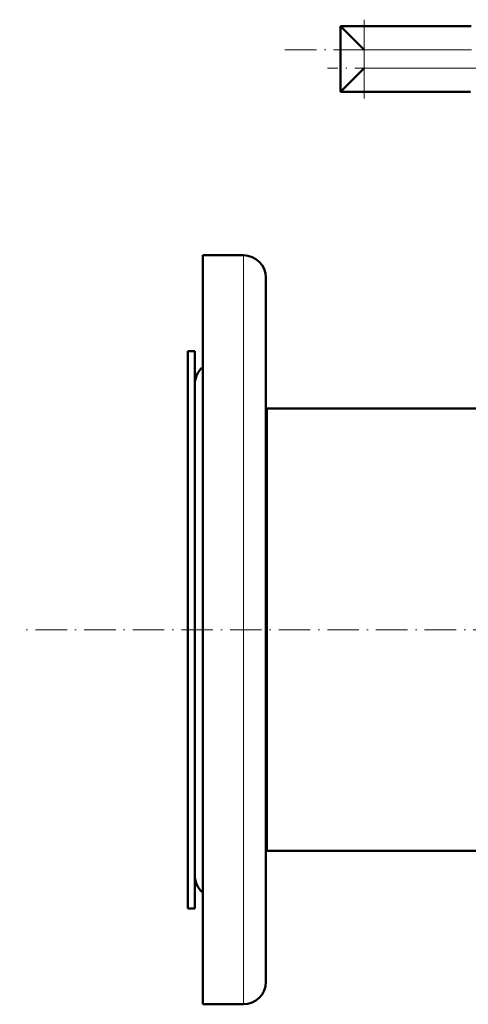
# Model space of a CAD drawing. Extents: x -2065 to 2446, y -2124 to 856.
# Tile 1 of 59: x -417 to -247, y -2124 to -1749. Entities that reach past the tile are written whole.
import ezdxf

# ---------------------------------------------------------------- set-up
doc = ezdxf.new("R2010")
doc.units = 0
doc.linetypes.add('DASHDOT', pattern=[18.5, 12, -3, 0.5, -3])

msp = doc.modelspace()

# ---------------------------------------------------------------- linework, layer by layer
at = {"color": 7, "linetype": 'DASHDOT', "lineweight": 18}
for p, q in [((-286.43, -1779.08), (-286.43, -1749.08)), ((-316.56, -1760.58), (-63.01, -1760.58)), ((-240.96, -1767.58), (-300.39, -1767.58)), ((710.57, -1981.23), (-417.43, -1981.23))]:
    msp.add_line(p, q, dxfattribs=at)
at = {"color": 7, "lineweight": 50}
for p, q in [((-245.77, -1751.58), (-295.43, -1751.58)), ((-286.43, -1760.58), (-295.43, -1751.58)), ((-295.43, -1751.58), (-295.43, -1776.58)), ((-286.43, -1767.58), (-295.43, -1776.58)), ((-245.99, -1776.58), (-295.43, -1776.58)), ((-347.83, -1856.18), (-347.83, -1838.73)), ((-347.83, -1838.73), (-332.33, -1838.73)), ((-323.83, -1863.64), (-323.83, -1847.23)), ((-347.83, -2123.73), (-347.83, -1856.18)), ((-323.83, -2115.23), (-323.83, -1863.64)), ((-353.43, -1875.23), (-353.43, -1930.41)), ((-350.83, -1875.23), (-353.43, -1875.23)), ((-350.83, -1875.23), (-350.83, -1930.41)), ((-350.83, -1899.18), (-350.83, -1887.73)), ((-350.83, -2074.73), (-350.83, -1899.18)), ((-323.43, -1897.08), (-323.83, -1897.08)), ((-323.43, -1897.08), (-323.43, -1940.89)), ((-147.88, -1897.08), (-323.43, -1897.08)), ((-323.43, -1897.08), (-323.43, -2065.38)), ((-353.43, -1930.41), (-353.43, -2087.23)), ((-350.83, -1930.41), (-350.83, -2087.23)), ((-323.43, -1940.89), (-323.43, -2065.38)), ((-323.43, -2065.38), (-323.83, -2065.38)), ((616.57, -2065.38), (-323.43, -2065.38)), ((-350.83, -2087.23), (-353.43, -2087.23)), ((-347.83, -2123.73), (-332.33, -2123.73))]:
    msp.add_line(p, q, dxfattribs=at)
at = {"color": 7, "lineweight": 18}
for p, q in [((-245.85, -1760.58), (-286.43, -1760.58)), ((-286.43, -1760.58), (-286.43, -1767.58)), ((-245.91, -1767.58), (-286.43, -1767.58)), ((-332.33, -1856.18), (-332.33, -1838.73)), ((-332.33, -2123.73), (-332.33, -1856.18))]:
    msp.add_line(p, q, dxfattribs=at)
at = {"color": 7, "lineweight": 50}
for centre, start, end in [((-332.33, -1847.23), 0, 90), ((-342.33, -1887.73), 130.3202, 180), ((-342.33, -2074.73), 180, 229.6798), ((-332.33, -2115.23), 270, 360)]:
    msp.add_arc(centre, 8.5, start, end, dxfattribs=at)

doc.saveas('drawing.dxf')
